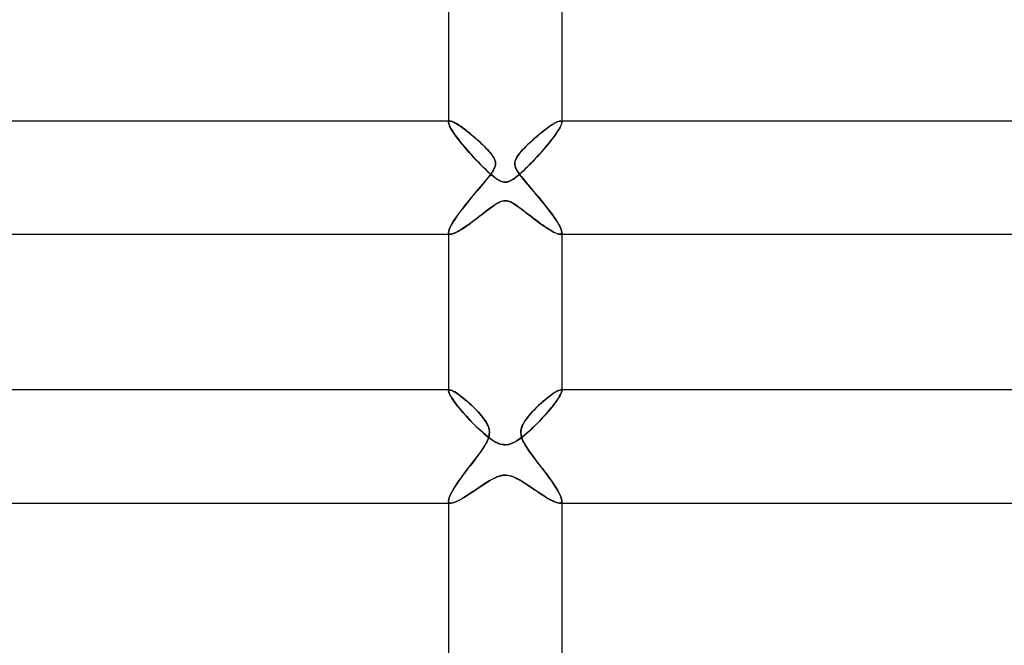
# Model space of a CAD drawing. Header units: millimetres. Extents: x -258 to 258, y -2 to 190.
# Tile 20 of 41: x -17 to 18, y 71 to 93. Entities that reach past the tile are written whole.
import ezdxf

# ---------------------------------------------------------------- set-up
doc = ezdxf.new("R2010")
doc.units = ezdxf.units.MM
doc.layers.add('HIDDEN', color=7, linetype='Continuous')
doc.layers.add('THICK', color=7, linetype='Continuous')

msp = doc.modelspace()

# ---------------------------------------------------------------- linework, layer by layer
at = {"layer": 'HIDDEN'}
for p, q in [((-2, 89.5), (-2, 89.447)), ((-2, 89.447), (-1.998, 89.464)), ((-1.999, 89.463), (-2, 89.447)), ((-1.996, 89.415), (-2, 89.447)), ((-2, 89.447), (-1.995, 89.411)), ((-1.994, 89.477), (-1.999, 89.463)), ((-1.998, 89.464), (-1.994, 89.477)), ((-1.984, 89.375), (-1.996, 89.415)), ((-1.995, 89.411), (-1.981, 89.366)), ((-1.994, 89.477), (-1.986, 89.487)), ((-1.987, 89.487), (-1.994, 89.477)), ((-1.976, 89.494), (-1.987, 89.487)), ((-1.986, 89.487), (-1.975, 89.495)), ((-1.963, 89.499), (-1.976, 89.494)), ((-1.975, 89.495), (-1.962, 89.499)), ((-1.947, 89.5), (-1.963, 89.499)), ((-1.962, 89.499), (-1.946, 89.5)), ((-1.912, 89.495), (-1.947, 89.5)), ((-1.87, 89.482), (-1.912, 89.495)), ((-1.819, 89.461), (-1.87, 89.482)), ((-1.763, 89.431), (-1.819, 89.461)), ((-1.7, 89.395), (-1.763, 89.431)), ((-1.633, 89.352), (-1.7, 89.395)), ((1.697, 89.393), (1.642, 89.358)), ((1.749, 89.424), (1.697, 89.393)), ((1.798, 89.45), (1.749, 89.424)), ((1.842, 89.471), (1.798, 89.45)), ((1.882, 89.487), (1.842, 89.471)), ((1.917, 89.496), (1.882, 89.487)), ((1.946, 89.5), (1.917, 89.496)), ((1.962, 89.499), (1.946, 89.5)), ((1.947, 89.5), (1.963, 89.499)), ((1.975, 89.495), (1.962, 89.499)), ((1.963, 89.499), (1.976, 89.494)), ((1.986, 89.487), (1.975, 89.495)), ((1.976, 89.494), (1.987, 89.487)), ((1.995, 89.411), (1.981, 89.366)), ((1.984, 89.375), (1.996, 89.415)), ((1.994, 89.477), (1.986, 89.487)), ((1.987, 89.487), (1.994, 89.477)), ((1.998, 89.464), (1.994, 89.477)), ((1.994, 89.477), (1.999, 89.463)), ((2, 89.447), (1.995, 89.411)), ((1.996, 89.415), (2, 89.447)), ((2, 89.447), (1.998, 89.464)), ((1.999, 89.463), (2, 89.447)), ((2, 89.5), (2, 89.447)), ((-1.965, 89.328), (-1.984, 89.375)), ((-1.981, 89.366), (-1.958, 89.313)), ((-1.938, 89.274), (-1.965, 89.328)), ((-1.958, 89.313), (-1.926, 89.253)), ((-1.904, 89.213), (-1.938, 89.274)), ((-1.926, 89.253), (-1.887, 89.186)), ((-1.863, 89.147), (-1.904, 89.213)), ((-1.887, 89.186), (-1.841, 89.114)), ((-1.815, 89.076), (-1.863, 89.147)), ((-1.841, 89.114), (-1.788, 89.037)), ((-1.762, 89.001), (-1.815, 89.076)), ((-1.56, 89.302), (-1.633, 89.352)), ((-1.483, 89.247), (-1.56, 89.302)), ((-1.403, 89.187), (-1.483, 89.247)), ((-1.32, 89.122), (-1.403, 89.187)), ((-1.235, 89.053), (-1.32, 89.122)), ((-1.149, 88.981), (-1.235, 89.053)), ((1.257, 89.071), (1.188, 89.014)), ((1.326, 89.126), (1.257, 89.071)), ((1.393, 89.179), (1.326, 89.126)), ((1.459, 89.229), (1.393, 89.179)), ((1.522, 89.275), (1.459, 89.229)), ((1.583, 89.318), (1.522, 89.275)), ((1.642, 89.358), (1.583, 89.318)), ((1.762, 89.001), (1.815, 89.076)), ((1.841, 89.114), (1.788, 89.037)), ((1.815, 89.076), (1.863, 89.147)), ((1.887, 89.186), (1.841, 89.114)), ((1.863, 89.147), (1.904, 89.213)), ((1.926, 89.253), (1.887, 89.186)), ((1.904, 89.213), (1.938, 89.274)), ((1.958, 89.313), (1.926, 89.253)), ((1.938, 89.274), (1.965, 89.328)), ((1.981, 89.366), (1.958, 89.313)), ((1.965, 89.328), (1.984, 89.375)), ((-1.788, 89.037), (-1.73, 88.956)), ((-1.704, 88.921), (-1.762, 89.001)), ((-1.73, 88.956), (-1.666, 88.872)), ((-1.641, 88.839), (-1.704, 88.921)), ((-1.666, 88.872), (-1.599, 88.785)), ((-1.573, 88.753), (-1.641, 88.839)), ((-1.599, 88.785), (-1.527, 88.696)), ((-1.502, 88.665), (-1.573, 88.753)), ((-1.527, 88.696), (-1.452, 88.605)), ((-1.062, 88.906), (-1.149, 88.981)), ((-0.974, 88.828), (-1.062, 88.906)), ((-0.886, 88.747), (-0.974, 88.828)), ((-0.8, 88.665), (-0.886, 88.747)), ((0.854, 88.717), (0.792, 88.658)), ((0.917, 88.776), (0.854, 88.717)), ((0.983, 88.836), (0.917, 88.776)), ((1.05, 88.896), (0.983, 88.836)), ((1.119, 88.955), (1.05, 88.896)), ((1.188, 89.014), (1.119, 88.955)), ((1.527, 88.696), (1.452, 88.605)), ((1.502, 88.665), (1.573, 88.753)), ((1.599, 88.785), (1.527, 88.696)), ((1.573, 88.753), (1.641, 88.839)), ((1.666, 88.872), (1.599, 88.785)), ((1.641, 88.839), (1.704, 88.921)), ((1.73, 88.956), (1.666, 88.872)), ((1.704, 88.921), (1.762, 89.001)), ((1.788, 89.037), (1.73, 88.956)), ((-1.427, 88.576), (-1.502, 88.665)), ((-1.452, 88.605), (-1.374, 88.513)), ((-1.349, 88.485), (-1.427, 88.576)), ((-1.374, 88.513), (-1.293, 88.42)), ((-1.269, 88.393), (-1.349, 88.485)), ((-1.293, 88.42), (-1.21, 88.326)), ((-1.188, 88.301), (-1.269, 88.393)), ((-0.717, 88.583), (-0.8, 88.665)), ((-0.64, 88.503), (-0.717, 88.583)), ((-0.569, 88.426), (-0.64, 88.503)), ((-0.506, 88.351), (-0.569, 88.426)), ((-0.453, 88.282), (-0.506, 88.351)), ((0.534, 88.385), (0.494, 88.336)), ((0.578, 88.436), (0.534, 88.385)), ((0.626, 88.489), (0.578, 88.436)), ((0.678, 88.544), (0.626, 88.489)), ((0.734, 88.6), (0.678, 88.544)), ((0.792, 88.658), (0.734, 88.6)), ((1.188, 88.301), (1.269, 88.393)), ((1.293, 88.42), (1.21, 88.326)), ((1.269, 88.393), (1.349, 88.485)), ((1.374, 88.513), (1.293, 88.42)), ((1.349, 88.485), (1.427, 88.576)), ((1.452, 88.605), (1.374, 88.513)), ((1.427, 88.576), (1.502, 88.665)), ((-1.21, 88.326), (-1.125, 88.232)), ((-1.104, 88.21), (-1.188, 88.301)), ((-1.125, 88.232), (-1.04, 88.141)), ((-1.02, 88.119), (-1.104, 88.21)), ((-1.04, 88.141), (-0.955, 88.052)), ((-0.935, 88.03), (-1.02, 88.119)), ((-0.955, 88.052), (-0.872, 87.966)), ((-0.849, 87.942), (-0.935, 88.03)), ((-0.413, 88.221), (-0.453, 88.282)), ((-0.385, 88.17), (-0.413, 88.221)), ((-0.365, 88.126), (-0.385, 88.17)), ((-0.352, 88.085), (-0.365, 88.126)), ((-0.343, 88.042), (-0.352, 88.085)), ((-0.339, 87.998), (-0.343, 88.042)), ((0.347, 88.066), (0.339, 88.008)), ((0.339, 88.008), (0.342, 87.95)), ((0.364, 88.122), (0.347, 88.066)), ((0.389, 88.177), (0.364, 88.122)), ((0.42, 88.232), (0.389, 88.177)), ((0.455, 88.285), (0.42, 88.232)), ((0.494, 88.336), (0.455, 88.285)), ((0.849, 87.942), (0.935, 88.03)), ((0.955, 88.052), (0.872, 87.966)), ((0.935, 88.03), (1.02, 88.119)), ((1.04, 88.141), (0.955, 88.052)), ((1.02, 88.119), (1.104, 88.21)), ((1.125, 88.232), (1.04, 88.141)), ((1.104, 88.21), (1.188, 88.301)), ((1.21, 88.326), (1.125, 88.232)), ((-0.872, 87.966), (-0.791, 87.884)), ((-0.763, 87.856), (-0.849, 87.942)), ((-0.791, 87.884), (-0.712, 87.806)), ((-0.677, 87.773), (-0.763, 87.856)), ((-0.712, 87.806), (-0.635, 87.733)), ((-0.594, 87.695), (-0.677, 87.773)), ((-0.635, 87.733), (-0.562, 87.666)), ((-0.513, 87.623), (-0.594, 87.695)), ((-0.562, 87.666), (-0.492, 87.604)), ((-0.495, 87.637), (-0.462, 87.683)), ((-0.462, 87.683), (-0.433, 87.729)), ((-0.433, 87.729), (-0.406, 87.774)), ((-0.406, 87.774), (-0.383, 87.819)), ((-0.383, 87.819), (-0.365, 87.863)), ((-0.365, 87.863), (-0.351, 87.908)), ((-0.351, 87.908), (-0.342, 87.953)), ((-0.342, 87.953), (-0.339, 87.998)), ((0.342, 87.95), (0.354, 87.894)), ((0.354, 87.894), (0.374, 87.84)), ((0.374, 87.84), (0.399, 87.788)), ((0.399, 87.788), (0.428, 87.736)), ((0.428, 87.736), (0.459, 87.688)), ((0.459, 87.688), (0.491, 87.642)), ((0.562, 87.666), (0.492, 87.604)), ((0.513, 87.623), (0.594, 87.695)), ((0.635, 87.733), (0.562, 87.666)), ((0.594, 87.695), (0.677, 87.773)), ((0.712, 87.806), (0.635, 87.733)), ((0.677, 87.773), (0.763, 87.856)), ((0.791, 87.884), (0.712, 87.806)), ((0.763, 87.856), (0.849, 87.942)), ((0.872, 87.966), (0.791, 87.884)), ((-0.793, 87.264), (-0.724, 87.347)), ((-0.724, 87.347), (-0.659, 87.426)), ((-0.659, 87.426), (-0.599, 87.5)), ((-0.599, 87.5), (-0.563, 87.545)), ((-0.563, 87.545), (-0.528, 87.591)), ((-0.528, 87.591), (-0.495, 87.637)), ((-0.436, 87.558), (-0.513, 87.623)), ((-0.492, 87.604), (-0.425, 87.549)), ((-0.363, 87.5), (-0.436, 87.558)), ((-0.425, 87.549), (-0.363, 87.5)), ((-0.327, 87.474), (-0.363, 87.5)), ((-0.363, 87.5), (-0.334, 87.479)), ((-0.334, 87.479), (-0.306, 87.459)), ((-0.293, 87.45), (-0.327, 87.474)), ((-0.306, 87.459), (-0.279, 87.441)), ((-0.261, 87.429), (-0.293, 87.45)), ((-0.279, 87.441), (-0.251, 87.423)), ((-0.231, 87.411), (-0.261, 87.429)), ((-0.251, 87.423), (-0.224, 87.408)), ((-0.203, 87.396), (-0.231, 87.411)), ((-0.224, 87.408), (-0.198, 87.393)), ((-0.176, 87.383), (-0.203, 87.396)), ((-0.198, 87.393), (-0.171, 87.38)), ((-0.152, 87.372), (-0.176, 87.383)), ((-0.171, 87.38), (-0.145, 87.369)), ((-0.129, 87.363), (-0.152, 87.372)), ((-0.145, 87.369), (-0.12, 87.36)), ((-0.107, 87.356), (-0.129, 87.363)), ((-0.12, 87.36), (-0.095, 87.352)), ((-0.085, 87.35), (-0.107, 87.356)), ((-0.095, 87.352), (-0.071, 87.346)), ((-0.064, 87.345), (-0.085, 87.35)), ((-0.071, 87.346), (-0.047, 87.342)), ((-0.042, 87.342), (-0.064, 87.345)), ((-0.047, 87.342), (-0.023, 87.34)), ((-0.021, 87.34), (-0.042, 87.342)), ((-0.023, 87.34), (0, 87.339)), ((0, 87.339), (-0.021, 87.34)), ((0, 87.339), (0.021, 87.34)), ((0.023, 87.34), (0, 87.339)), ((0.021, 87.34), (0.042, 87.342)), ((0.047, 87.342), (0.023, 87.34)), ((0.042, 87.342), (0.064, 87.345)), ((0.071, 87.346), (0.047, 87.342)), ((0.064, 87.345), (0.085, 87.35)), ((0.095, 87.352), (0.071, 87.346)), ((0.085, 87.35), (0.107, 87.356)), ((0.12, 87.36), (0.095, 87.352)), ((0.107, 87.356), (0.129, 87.363)), ((0.145, 87.369), (0.12, 87.36)), ((0.129, 87.363), (0.152, 87.372)), ((0.171, 87.38), (0.145, 87.369)), ((0.152, 87.372), (0.176, 87.383)), ((0.198, 87.393), (0.171, 87.38)), ((0.176, 87.383), (0.203, 87.396)), ((0.224, 87.408), (0.198, 87.393)), ((0.203, 87.396), (0.231, 87.411)), ((0.251, 87.423), (0.224, 87.408)), ((0.231, 87.411), (0.261, 87.429)), ((0.279, 87.441), (0.251, 87.423)), ((0.261, 87.429), (0.293, 87.45)), ((0.306, 87.459), (0.279, 87.441)), ((0.293, 87.45), (0.327, 87.474)), ((0.334, 87.479), (0.306, 87.459)), ((0.327, 87.474), (0.363, 87.5)), ((0.363, 87.5), (0.334, 87.479)), ((0.363, 87.5), (0.436, 87.558)), ((0.425, 87.549), (0.363, 87.5)), ((0.492, 87.604), (0.425, 87.549)), ((0.436, 87.558), (0.513, 87.623)), ((0.491, 87.642), (0.52, 87.601)), ((0.52, 87.601), (0.547, 87.566)), ((0.547, 87.566), (0.572, 87.534)), ((0.572, 87.534), (0.599, 87.5)), ((0.599, 87.5), (0.667, 87.416)), ((0.667, 87.416), (0.741, 87.327)), ((0.741, 87.327), (0.821, 87.232)), ((-1.106, 86.896), (-1.024, 86.993)), ((-1.024, 86.993), (-0.944, 87.087)), ((-0.944, 87.087), (-0.867, 87.177)), ((-0.867, 87.177), (-0.793, 87.264)), ((0.821, 87.232), (0.905, 87.133)), ((0.905, 87.133), (0.992, 87.031)), ((0.992, 87.031), (1.082, 86.925)), ((-1.354, 86.596), (-1.272, 86.697)), ((-1.272, 86.697), (-1.189, 86.797)), ((-1.189, 86.797), (-1.106, 86.896)), ((-0.319, 86.57), (-0.25, 86.61)), ((-0.201, 86.635), (-0.268, 86.6)), ((-0.25, 86.61), (-0.183, 86.643)), ((-0.144, 86.658), (-0.201, 86.635)), ((-0.183, 86.643), (-0.119, 86.667)), ((-0.095, 86.673), (-0.144, 86.658)), ((-0.119, 86.667), (-0.058, 86.681)), ((-0.047, 86.682), (-0.095, 86.673)), ((-0.058, 86.681), (0, 86.685)), ((0, 86.685), (-0.047, 86.682)), ((0.058, 86.681), (0, 86.685)), ((0, 86.685), (0.047, 86.682)), ((0.047, 86.682), (0.095, 86.673)), ((0.119, 86.667), (0.058, 86.681)), ((0.095, 86.673), (0.144, 86.658)), ((0.183, 86.643), (0.119, 86.667)), ((0.144, 86.658), (0.201, 86.635)), ((0.25, 86.61), (0.183, 86.643)), ((0.201, 86.635), (0.268, 86.6)), ((0.319, 86.57), (0.25, 86.61)), ((1.082, 86.925), (1.173, 86.817)), ((1.173, 86.817), (1.261, 86.71)), ((1.261, 86.71), (1.347, 86.605)), ((-1.653, 86.21), (-1.583, 86.304)), ((-1.583, 86.304), (-1.51, 86.4)), ((-1.51, 86.4), (-1.433, 86.497)), ((-1.433, 86.497), (-1.354, 86.596)), ((-0.706, 86.288), (-0.804, 86.212)), ((-0.802, 86.213), (-0.713, 86.283)), ((-0.713, 86.283), (-0.626, 86.35)), ((-0.61, 86.362), (-0.706, 86.288)), ((-0.626, 86.35), (-0.543, 86.413)), ((-0.517, 86.432), (-0.61, 86.362)), ((-0.543, 86.413), (-0.464, 86.471)), ((-0.429, 86.496), (-0.517, 86.432)), ((-0.464, 86.471), (-0.39, 86.523)), ((-0.345, 86.553), (-0.429, 86.496)), ((-0.39, 86.523), (-0.319, 86.57)), ((-0.268, 86.6), (-0.345, 86.553)), ((0.268, 86.6), (0.345, 86.553)), ((0.39, 86.523), (0.319, 86.57)), ((0.345, 86.553), (0.429, 86.496)), ((0.464, 86.471), (0.39, 86.523)), ((0.429, 86.496), (0.517, 86.432)), ((0.543, 86.413), (0.464, 86.471)), ((0.517, 86.432), (0.61, 86.362)), ((0.626, 86.35), (0.543, 86.413)), ((0.61, 86.362), (0.706, 86.288)), ((0.712, 86.283), (0.626, 86.35)), ((0.706, 86.288), (0.804, 86.212)), ((0.802, 86.213), (0.712, 86.283)), ((1.347, 86.605), (1.43, 86.501)), ((1.43, 86.501), (1.51, 86.399)), ((1.51, 86.399), (1.586, 86.3)), ((1.586, 86.3), (1.657, 86.204)), ((-1.881, 85.868), (-1.833, 85.947)), ((-1.833, 85.947), (-1.778, 86.031)), ((-1.778, 86.031), (-1.718, 86.119)), ((-1.718, 86.119), (-1.653, 86.21)), ((-1.194, 85.913), (-1.288, 85.845)), ((-1.234, 85.884), (-1.151, 85.945)), ((-1.098, 85.985), (-1.194, 85.913)), ((-1.151, 85.945), (-1.066, 86.009)), ((-1.001, 86.06), (-1.098, 85.985)), ((-1.066, 86.009), (-0.98, 86.076)), ((-0.903, 86.135), (-1.001, 86.06)), ((-0.98, 86.076), (-0.892, 86.144)), ((-0.804, 86.212), (-0.903, 86.135)), ((-0.892, 86.144), (-0.802, 86.213)), ((0.891, 86.144), (0.802, 86.213)), ((0.804, 86.212), (0.903, 86.135)), ((0.979, 86.076), (0.891, 86.144)), ((0.903, 86.135), (1.001, 86.06)), ((1.066, 86.009), (0.979, 86.076)), ((1.001, 86.06), (1.098, 85.985)), ((1.151, 85.945), (1.066, 86.009)), ((1.098, 85.985), (1.194, 85.913)), ((1.234, 85.884), (1.151, 85.945)), ((1.194, 85.913), (1.288, 85.845)), ((1.657, 86.204), (1.724, 86.111)), ((1.724, 86.111), (1.784, 86.022)), ((1.784, 86.022), (1.839, 85.938)), ((1.839, 85.938), (1.886, 85.86)), ((-2, 85.572), (-1.995, 85.615)), ((-2, 85.572), (-1.998, 85.55)), ((-1.998, 85.55), (-2, 85.572)), ((-1.995, 85.615), (-1.98, 85.667)), ((-1.98, 85.667), (-1.955, 85.727)), ((-1.955, 85.727), (-1.922, 85.794)), ((-1.922, 85.794), (-1.881, 85.868)), ((-1.706, 85.577), (-1.773, 85.544)), ((-1.738, 85.561), (-1.677, 85.592)), ((-1.632, 85.618), (-1.706, 85.577)), ((-1.677, 85.592), (-1.611, 85.63)), ((-1.553, 85.665), (-1.632, 85.618)), ((-1.611, 85.63), (-1.542, 85.672)), ((-1.469, 85.72), (-1.553, 85.665)), ((-1.542, 85.672), (-1.469, 85.719)), ((-1.38, 85.78), (-1.469, 85.72)), ((-1.469, 85.719), (-1.393, 85.77)), ((-1.393, 85.77), (-1.315, 85.825)), ((-1.288, 85.845), (-1.38, 85.78)), ((-1.315, 85.825), (-1.234, 85.884)), ((1.315, 85.826), (1.234, 85.884)), ((1.288, 85.845), (1.38, 85.78)), ((1.393, 85.771), (1.315, 85.826)), ((1.38, 85.78), (1.469, 85.72)), ((1.469, 85.72), (1.393, 85.771)), ((1.541, 85.673), (1.469, 85.72)), ((1.469, 85.72), (1.553, 85.665)), ((1.611, 85.63), (1.541, 85.673)), ((1.553, 85.665), (1.632, 85.618)), ((1.676, 85.593), (1.611, 85.63)), ((1.632, 85.618), (1.706, 85.577)), ((1.737, 85.561), (1.676, 85.593)), ((1.706, 85.577), (1.773, 85.544)), ((1.886, 85.86), (1.926, 85.787)), ((1.926, 85.787), (1.958, 85.721)), ((1.958, 85.721), (1.981, 85.663)), ((1.981, 85.663), (1.995, 85.613)), ((1.995, 85.613), (2, 85.572)), ((2, 85.572), (1.998, 85.55)), ((1.998, 85.55), (2, 85.572)), ((-2, 85.5), (-1.928, 85.5)), ((-1.998, 85.55), (-1.992, 85.531)), ((-1.992, 85.532), (-1.998, 85.55)), ((-1.982, 85.518), (-1.992, 85.532)), ((-1.992, 85.531), (-1.981, 85.518)), ((-1.967, 85.508), (-1.982, 85.518)), ((-1.981, 85.518), (-1.967, 85.508)), ((-1.967, 85.508), (-1.949, 85.502)), ((-1.949, 85.502), (-1.967, 85.508)), ((-1.949, 85.502), (-1.927, 85.5)), ((-1.927, 85.5), (-1.949, 85.502)), ((-1.884, 85.505), (-1.927, 85.5)), ((-1.927, 85.5), (-1.889, 85.504)), ((-1.889, 85.504), (-1.845, 85.516)), ((-1.832, 85.52), (-1.884, 85.505)), ((-1.845, 85.516), (-1.794, 85.535)), ((-1.773, 85.544), (-1.832, 85.52)), ((-1.794, 85.535), (-1.738, 85.561)), ((1.794, 85.535), (1.737, 85.561)), ((1.773, 85.544), (1.832, 85.52)), ((1.845, 85.516), (1.794, 85.535)), ((1.832, 85.52), (1.884, 85.505)), ((1.889, 85.504), (1.845, 85.516)), ((1.884, 85.505), (1.927, 85.5)), ((1.927, 85.5), (1.889, 85.504)), ((1.949, 85.502), (1.927, 85.5)), ((1.927, 85.5), (1.949, 85.502)), ((1.928, 85.5), (2, 85.5)), ((1.967, 85.508), (1.949, 85.502)), ((1.949, 85.502), (1.967, 85.508)), ((1.981, 85.518), (1.967, 85.508)), ((1.967, 85.508), (1.982, 85.518)), ((1.992, 85.531), (1.981, 85.518)), ((1.982, 85.518), (1.992, 85.532)), ((1.998, 85.55), (1.992, 85.531)), ((1.992, 85.532), (1.998, 85.55)), ((-2, 80), (-2, 79.958)), ((-1.97, 79.999), (-1.958, 80)), ((-1.957, 80), (-1.97, 79.999)), ((-1.925, 79.995), (-1.957, 80)), ((1.958, 80), (1.927, 79.996)), ((1.957, 80), (1.97, 79.999)), ((1.97, 79.999), (1.958, 80)), ((2, 80), (2, 79.958)), ((-2, 79.958), (-1.999, 79.971)), ((-1.999, 79.971), (-2, 79.957)), ((-1.995, 79.925), (-2, 79.958)), ((-2, 79.957), (-1.995, 79.925)), ((-1.999, 79.971), (-1.995, 79.982)), ((-1.995, 79.981), (-1.999, 79.971)), ((-1.995, 79.982), (-1.989, 79.99)), ((-1.989, 79.99), (-1.995, 79.981)), ((-1.981, 79.883), (-1.995, 79.925)), ((-1.995, 79.925), (-1.981, 79.884)), ((-1.989, 79.99), (-1.981, 79.996)), ((-1.981, 79.996), (-1.989, 79.99)), ((-1.981, 79.996), (-1.97, 79.999)), ((-1.97, 79.999), (-1.981, 79.996)), ((-1.981, 79.884), (-1.958, 79.834)), ((-1.957, 79.833), (-1.981, 79.883)), ((-1.958, 79.834), (-1.927, 79.778)), ((-1.925, 79.774), (-1.957, 79.833)), ((-1.927, 79.778), (-1.888, 79.715)), ((-1.885, 79.981), (-1.925, 79.995)), ((-1.884, 79.708), (-1.925, 79.774)), ((-1.888, 79.715), (-1.842, 79.647)), ((-1.838, 79.959), (-1.885, 79.981)), ((-1.834, 79.636), (-1.884, 79.708)), ((-1.784, 79.929), (-1.838, 79.959)), ((-1.724, 79.891), (-1.784, 79.929)), ((-1.659, 79.846), (-1.724, 79.891)), ((-1.589, 79.795), (-1.659, 79.846)), ((-1.516, 79.738), (-1.589, 79.795)), ((-1.44, 79.677), (-1.516, 79.738)), ((-1.362, 79.611), (-1.44, 79.677)), ((1.481, 79.71), (1.408, 79.65)), ((1.551, 79.766), (1.481, 79.71)), ((1.618, 79.816), (1.551, 79.766)), ((1.681, 79.862), (1.618, 79.816)), ((1.741, 79.902), (1.681, 79.862)), ((1.796, 79.936), (1.741, 79.902)), ((1.846, 79.963), (1.796, 79.936)), ((1.834, 79.636), (1.884, 79.708)), ((1.888, 79.715), (1.842, 79.647)), ((1.89, 79.983), (1.846, 79.963)), ((1.884, 79.708), (1.925, 79.774)), ((1.927, 79.778), (1.888, 79.715)), ((1.927, 79.996), (1.89, 79.983)), ((1.925, 79.774), (1.957, 79.833)), ((1.958, 79.834), (1.927, 79.778)), ((1.957, 79.833), (1.981, 79.883)), ((1.981, 79.884), (1.958, 79.834)), ((1.981, 79.996), (1.97, 79.999)), ((1.97, 79.999), (1.981, 79.996)), ((1.989, 79.99), (1.981, 79.996)), ((1.981, 79.996), (1.989, 79.99)), ((1.981, 79.883), (1.995, 79.925)), ((1.995, 79.925), (1.981, 79.884)), ((1.995, 79.982), (1.989, 79.99)), ((1.989, 79.99), (1.995, 79.981)), ((1.999, 79.971), (1.995, 79.982)), ((1.995, 79.981), (1.999, 79.971)), ((1.995, 79.925), (2, 79.958)), ((2, 79.957), (1.995, 79.925)), ((2, 79.958), (1.999, 79.971)), ((1.999, 79.971), (2, 79.957)), ((-1.842, 79.647), (-1.789, 79.573)), ((-1.778, 79.557), (-1.834, 79.636)), ((-1.789, 79.573), (-1.731, 79.496)), ((-1.714, 79.474), (-1.778, 79.557)), ((-1.731, 79.496), (-1.667, 79.415)), ((-1.645, 79.387), (-1.714, 79.474)), ((-1.667, 79.415), (-1.599, 79.331)), ((-1.57, 79.297), (-1.645, 79.387)), ((-1.599, 79.331), (-1.526, 79.245)), ((-1.284, 79.542), (-1.362, 79.611)), ((-1.206, 79.471), (-1.284, 79.542)), ((-1.129, 79.398), (-1.206, 79.471)), ((-1.054, 79.323), (-1.129, 79.398)), ((-0.981, 79.247), (-1.054, 79.323)), ((1.103, 79.372), (1.027, 79.296)), ((1.18, 79.446), (1.103, 79.372)), ((1.257, 79.518), (1.18, 79.446)), ((1.333, 79.586), (1.257, 79.518)), ((1.408, 79.65), (1.333, 79.586)), ((1.599, 79.331), (1.526, 79.245)), ((1.57, 79.297), (1.645, 79.387)), ((1.667, 79.415), (1.599, 79.331)), ((1.645, 79.387), (1.714, 79.474)), ((1.731, 79.496), (1.667, 79.415)), ((1.714, 79.474), (1.778, 79.557)), ((1.789, 79.573), (1.731, 79.496)), ((1.778, 79.557), (1.834, 79.636)), ((1.842, 79.647), (1.789, 79.573)), ((-1.491, 79.204), (-1.57, 79.297)), ((-1.526, 79.245), (-1.45, 79.157)), ((-1.407, 79.109), (-1.491, 79.204)), ((-1.45, 79.157), (-1.37, 79.068)), ((-1.321, 79.014), (-1.407, 79.109)), ((-1.37, 79.068), (-1.287, 78.978)), ((-1.232, 78.919), (-1.321, 79.014)), ((-1.287, 78.978), (-1.202, 78.888)), ((-0.911, 79.171), (-0.981, 79.247)), ((-0.846, 79.096), (-0.911, 79.171)), ((-0.785, 79.02), (-0.846, 79.096)), ((-0.728, 78.944), (-0.785, 79.02)), ((0.762, 78.99), (0.709, 78.915)), ((0.821, 79.066), (0.762, 78.99)), ((0.885, 79.142), (0.821, 79.066)), ((0.954, 79.219), (0.885, 79.142)), ((1.027, 79.296), (0.954, 79.219)), ((1.287, 78.978), (1.202, 78.888)), ((1.232, 78.919), (1.321, 79.014)), ((1.37, 79.068), (1.287, 78.978)), ((1.321, 79.014), (1.407, 79.109)), ((1.45, 79.157), (1.37, 79.068)), ((1.407, 79.109), (1.491, 79.204)), ((1.526, 79.245), (1.45, 79.157)), ((1.491, 79.204), (1.57, 79.297)), ((-1.143, 78.826), (-1.232, 78.919)), ((-1.202, 78.888), (-1.114, 78.797)), ((-1.052, 78.735), (-1.143, 78.826)), ((-1.114, 78.797), (-1.024, 78.707)), ((-0.962, 78.647), (-1.052, 78.735)), ((-1.024, 78.707), (-0.933, 78.62)), ((-0.872, 78.563), (-0.962, 78.647)), ((-0.933, 78.62), (-0.842, 78.536)), ((-0.679, 78.868), (-0.728, 78.944)), ((-0.636, 78.793), (-0.679, 78.868)), ((-0.605, 78.725), (-0.636, 78.793)), ((-0.582, 78.663), (-0.605, 78.725)), ((-0.568, 78.606), (-0.582, 78.663)), ((0.57, 78.616), (0.561, 78.568)), ((0.583, 78.664), (0.57, 78.616)), ((0.602, 78.717), (0.583, 78.664)), ((0.628, 78.776), (0.602, 78.717)), ((0.664, 78.843), (0.628, 78.776)), ((0.709, 78.915), (0.664, 78.843)), ((0.933, 78.62), (0.842, 78.536)), ((0.872, 78.563), (0.962, 78.647)), ((1.024, 78.707), (0.933, 78.62)), ((0.962, 78.647), (1.052, 78.735)), ((1.114, 78.797), (1.024, 78.707)), ((1.052, 78.735), (1.143, 78.826)), ((1.202, 78.888), (1.114, 78.797)), ((1.143, 78.826), (1.232, 78.919)), ((-0.782, 78.483), (-0.872, 78.563)), ((-0.842, 78.536), (-0.753, 78.457)), ((-0.695, 78.408), (-0.782, 78.483)), ((-0.753, 78.457), (-0.666, 78.384)), ((-0.607, 78.338), (-0.695, 78.408)), ((-0.666, 78.384), (-0.58, 78.316)), ((-0.521, 78.273), (-0.607, 78.338)), ((-0.605, 78.256), (-0.585, 78.314)), ((-0.585, 78.314), (-0.57, 78.373)), ((-0.58, 78.316), (-0.496, 78.256)), ((-0.57, 78.373), (-0.56, 78.432)), ((-0.559, 78.55), (-0.568, 78.606)), ((-0.56, 78.432), (-0.556, 78.491)), ((-0.556, 78.491), (-0.559, 78.55)), ((-0.435, 78.215), (-0.521, 78.273)), ((0.435, 78.215), (0.521, 78.273)), ((0.58, 78.316), (0.496, 78.256)), ((0.521, 78.273), (0.607, 78.338)), ((0.561, 78.568), (0.557, 78.519)), ((0.557, 78.519), (0.557, 78.47)), ((0.557, 78.47), (0.561, 78.421)), ((0.561, 78.421), (0.57, 78.373)), ((0.57, 78.373), (0.582, 78.325)), ((0.666, 78.384), (0.58, 78.316)), ((0.582, 78.325), (0.599, 78.273)), ((0.599, 78.273), (0.623, 78.215)), ((0.607, 78.338), (0.695, 78.408)), ((0.753, 78.457), (0.666, 78.384)), ((0.695, 78.408), (0.782, 78.483)), ((0.842, 78.536), (0.753, 78.457)), ((0.782, 78.483), (0.872, 78.563)), ((-0.799, 77.909), (-0.739, 78)), ((-0.739, 78), (-0.712, 78.045)), ((-0.712, 78.045), (-0.683, 78.094)), ((-0.683, 78.094), (-0.656, 78.145)), ((-0.656, 78.145), (-0.629, 78.2)), ((-0.629, 78.2), (-0.605, 78.256)), ((-0.496, 78.256), (-0.416, 78.202)), ((-0.351, 78.165), (-0.435, 78.215)), ((-0.416, 78.202), (-0.339, 78.158)), ((-0.271, 78.124), (-0.351, 78.165)), ((-0.339, 78.158), (-0.27, 78.124)), ((-0.197, 78.095), (-0.271, 78.124)), ((-0.27, 78.124), (-0.207, 78.099)), ((-0.207, 78.099), (-0.151, 78.081)), ((-0.128, 78.076), (-0.197, 78.095)), ((-0.151, 78.081), (-0.1, 78.07)), ((-0.064, 78.065), (-0.128, 78.076)), ((-0.1, 78.07), (-0.05, 78.063)), ((0, 78.061), (-0.064, 78.065)), ((-0.05, 78.063), (0, 78.061)), ((0, 78.061), (0.064, 78.065)), ((0.05, 78.063), (0, 78.061)), ((0.1, 78.07), (0.05, 78.063)), ((0.064, 78.065), (0.128, 78.076)), ((0.151, 78.081), (0.1, 78.07)), ((0.128, 78.076), (0.197, 78.095)), ((0.207, 78.099), (0.151, 78.081)), ((0.197, 78.095), (0.271, 78.124)), ((0.27, 78.124), (0.207, 78.099)), ((0.339, 78.158), (0.27, 78.124)), ((0.271, 78.124), (0.351, 78.165)), ((0.416, 78.202), (0.339, 78.158)), ((0.351, 78.165), (0.435, 78.215)), ((0.496, 78.256), (0.416, 78.202)), ((0.623, 78.215), (0.653, 78.15)), ((0.653, 78.15), (0.693, 78.077)), ((0.693, 78.077), (0.739, 78)), ((0.739, 78), (0.807, 77.897)), ((-1.092, 77.508), (-1.012, 77.613)), ((-1.012, 77.613), (-0.936, 77.715)), ((-0.936, 77.715), (-0.865, 77.814)), ((-0.865, 77.814), (-0.799, 77.909)), ((0.807, 77.897), (0.882, 77.789)), ((0.882, 77.789), (0.963, 77.679)), ((0.963, 77.679), (1.048, 77.566)), ((1.048, 77.566), (1.136, 77.451)), ((-1.339, 77.185), (-1.258, 77.292)), ((-1.258, 77.292), (-1.175, 77.4)), ((-1.175, 77.4), (-1.092, 77.508)), ((1.136, 77.451), (1.225, 77.334)), ((1.225, 77.334), (1.315, 77.217)), ((-1.643, 76.772), (-1.572, 76.872)), ((-1.572, 76.872), (-1.497, 76.974)), ((-1.497, 76.974), (-1.42, 77.079)), ((-1.42, 77.079), (-1.339, 77.185)), ((-0.381, 76.886), (-0.472, 76.838)), ((-0.441, 76.855), (-0.359, 76.896)), ((-0.293, 76.925), (-0.381, 76.886)), ((-0.359, 76.896), (-0.284, 76.928)), ((-0.212, 76.954), (-0.293, 76.925)), ((-0.284, 76.928), (-0.217, 76.952)), ((-0.217, 76.952), (-0.158, 76.969)), ((-0.137, 76.973), (-0.212, 76.954)), ((-0.158, 76.969), (-0.104, 76.98)), ((-0.068, 76.984), (-0.137, 76.973)), ((-0.104, 76.98), (-0.052, 76.986)), ((0, 76.988), (-0.068, 76.984)), ((-0.052, 76.986), (0, 76.988)), ((0.052, 76.986), (0, 76.988)), ((0, 76.988), (0.068, 76.984)), ((0.104, 76.98), (0.052, 76.986)), ((0.068, 76.984), (0.137, 76.973)), ((0.158, 76.969), (0.104, 76.98)), ((0.137, 76.973), (0.212, 76.954)), ((0.217, 76.952), (0.158, 76.969)), ((0.212, 76.954), (0.293, 76.925)), ((0.284, 76.928), (0.217, 76.952)), ((0.359, 76.896), (0.284, 76.928)), ((0.293, 76.925), (0.381, 76.886)), ((0.441, 76.855), (0.359, 76.896)), ((0.381, 76.886), (0.472, 76.838)), ((1.315, 77.217), (1.404, 77.1)), ((1.404, 77.1), (1.491, 76.983)), ((1.491, 76.983), (1.575, 76.868)), ((-1.827, 76.492), (-1.771, 76.581)), ((-1.771, 76.581), (-1.709, 76.675)), ((-1.709, 76.675), (-1.643, 76.772)), ((-0.943, 76.537), (-1.04, 76.471)), ((-0.98, 76.512), (-0.887, 76.575)), ((-0.847, 76.603), (-0.943, 76.537)), ((-0.887, 76.575), (-0.795, 76.637)), ((-0.751, 76.666), (-0.847, 76.603)), ((-0.795, 76.637), (-0.703, 76.698)), ((-0.657, 76.727), (-0.751, 76.666)), ((-0.703, 76.698), (-0.614, 76.755)), ((-0.564, 76.785), (-0.657, 76.727)), ((-0.614, 76.755), (-0.526, 76.807)), ((-0.472, 76.838), (-0.564, 76.785)), ((-0.526, 76.807), (-0.441, 76.855)), ((0.526, 76.807), (0.441, 76.855)), ((0.472, 76.838), (0.564, 76.785)), ((0.614, 76.755), (0.526, 76.807)), ((0.564, 76.785), (0.658, 76.727)), ((0.703, 76.698), (0.614, 76.755)), ((0.658, 76.727), (0.752, 76.666)), ((0.795, 76.637), (0.703, 76.698)), ((0.752, 76.666), (0.847, 76.602)), ((0.887, 76.575), (0.795, 76.637)), ((0.847, 76.602), (0.944, 76.537)), ((0.98, 76.512), (0.887, 76.575)), ((0.944, 76.537), (1.041, 76.471)), ((1.575, 76.868), (1.655, 76.755)), ((1.655, 76.755), (1.729, 76.646)), ((1.729, 76.646), (1.796, 76.543)), ((1.796, 76.543), (1.855, 76.445)), ((-1.995, 76.133), (-1.979, 76.19)), ((-1.979, 76.19), (-1.954, 76.255)), ((-1.954, 76.255), (-1.919, 76.328)), ((-1.919, 76.328), (-1.877, 76.407)), ((-1.877, 76.407), (-1.827, 76.492)), ((-1.522, 76.159), (-1.437, 76.21)), ((-1.421, 76.22), (-1.51, 76.166)), ((-1.437, 76.21), (-1.349, 76.265)), ((-1.329, 76.279), (-1.421, 76.22)), ((-1.349, 76.265), (-1.258, 76.324)), ((-1.234, 76.341), (-1.329, 76.279)), ((-1.258, 76.324), (-1.166, 76.386)), ((-1.138, 76.405), (-1.234, 76.341)), ((-1.166, 76.386), (-1.073, 76.448)), ((-1.04, 76.471), (-1.138, 76.405)), ((-1.073, 76.448), (-0.98, 76.512)), ((1.073, 76.448), (0.98, 76.512)), ((1.041, 76.471), (1.138, 76.405)), ((1.166, 76.386), (1.073, 76.448)), ((1.138, 76.405), (1.234, 76.34)), ((1.258, 76.324), (1.166, 76.386)), ((1.234, 76.34), (1.329, 76.278)), ((1.349, 76.265), (1.258, 76.324)), ((1.329, 76.278), (1.422, 76.22)), ((1.437, 76.21), (1.349, 76.265)), ((1.422, 76.22), (1.511, 76.166)), ((1.522, 76.159), (1.437, 76.21)), ((1.855, 76.445), (1.905, 76.355)), ((1.905, 76.355), (1.946, 76.273)), ((1.946, 76.273), (1.976, 76.2)), ((1.976, 76.2), (1.994, 76.137)), ((-2, 76.086), (-1.995, 76.133)), ((-2, 76.086), (-1.997, 76.059)), ((-1.998, 76.06), (-2, 76.086)), ((-2, 76), (-1.913, 76)), ((-1.99, 76.038), (-1.998, 76.06)), ((-1.997, 76.059), (-1.99, 76.037)), ((-1.978, 76.021), (-1.99, 76.038)), ((-1.99, 76.037), (-1.978, 76.021)), ((-1.978, 76.021), (-1.96, 76.009)), ((-1.961, 76.009), (-1.978, 76.021)), ((-1.939, 76.002), (-1.961, 76.009)), ((-1.96, 76.009), (-1.939, 76.002)), ((-1.939, 76.002), (-1.913, 76)), ((-1.913, 76), (-1.939, 76.002)), ((-1.913, 76), (-1.866, 76.005)), ((-1.865, 76.005), (-1.913, 76)), ((-1.866, 76.005), (-1.811, 76.02)), ((-1.809, 76.021), (-1.865, 76.005)), ((-1.811, 76.02), (-1.748, 76.044)), ((-1.744, 76.045), (-1.809, 76.021)), ((-1.748, 76.044), (-1.678, 76.075)), ((-1.673, 76.078), (-1.744, 76.045)), ((-1.678, 76.075), (-1.603, 76.114)), ((-1.594, 76.119), (-1.673, 76.078)), ((-1.603, 76.114), (-1.522, 76.159)), ((-1.51, 76.166), (-1.594, 76.119)), ((1.511, 76.166), (1.595, 76.118)), ((1.603, 76.114), (1.522, 76.159)), ((1.595, 76.118), (1.673, 76.078)), ((1.678, 76.075), (1.603, 76.114)), ((1.673, 76.078), (1.745, 76.045)), ((1.748, 76.044), (1.678, 76.075)), ((1.745, 76.045), (1.809, 76.02)), ((1.811, 76.02), (1.748, 76.044)), ((1.809, 76.02), (1.866, 76.005)), ((1.866, 76.005), (1.811, 76.02)), ((1.913, 76), (1.866, 76.005)), ((1.866, 76.005), (1.913, 76)), ((1.939, 76.002), (1.913, 76)), ((1.913, 76), (1.939, 76.002)), ((1.913, 76), (2, 76)), ((1.96, 76.009), (1.939, 76.002)), ((1.939, 76.002), (1.961, 76.009)), ((1.978, 76.021), (1.96, 76.009)), ((1.961, 76.009), (1.978, 76.021)), ((1.978, 76.021), (1.99, 76.038)), ((1.99, 76.037), (1.978, 76.021)), ((1.99, 76.038), (1.998, 76.06)), ((1.997, 76.059), (1.99, 76.037)), ((1.994, 76.137), (2, 76.086)), ((2, 76.086), (1.997, 76.059)), ((1.998, 76.06), (2, 76.086))]:
    msp.add_line(p, q, dxfattribs=at)
at = {"layer": 'THICK'}
for p, q in [((-2, 95.06), (-2, 89.5)), ((2, 95.06), (2, 89.5)), ((-1.947, 89.5), (-190.615, 89.5)), ((-1.946, 89.5), (-1.917, 89.496)), ((-1.917, 89.496), (-1.882, 89.487)), ((-1.882, 89.487), (-1.842, 89.471)), ((-1.842, 89.471), (-1.798, 89.45)), ((-1.798, 89.45), (-1.749, 89.424)), ((-1.749, 89.424), (-1.697, 89.393)), ((-1.697, 89.393), (-1.642, 89.358)), ((1.633, 89.352), (1.7, 89.395)), ((1.7, 89.395), (1.763, 89.431)), ((1.763, 89.431), (1.819, 89.461)), ((1.819, 89.461), (1.87, 89.482)), ((1.87, 89.482), (1.912, 89.495)), ((1.912, 89.495), (1.947, 89.5)), ((190.615, 89.5), (1.947, 89.5)), ((-1.642, 89.358), (-1.583, 89.318)), ((-1.583, 89.318), (-1.522, 89.275)), ((-1.522, 89.275), (-1.459, 89.229)), ((-1.459, 89.229), (-1.393, 89.179)), ((-1.393, 89.179), (-1.326, 89.126)), ((-1.326, 89.126), (-1.257, 89.071)), ((-1.257, 89.071), (-1.188, 89.014)), ((1.149, 88.981), (1.235, 89.053)), ((1.235, 89.053), (1.32, 89.122)), ((1.32, 89.122), (1.403, 89.187)), ((1.403, 89.187), (1.483, 89.247)), ((1.483, 89.247), (1.56, 89.302)), ((1.56, 89.302), (1.633, 89.352)), ((-1.188, 89.014), (-1.119, 88.955)), ((-1.119, 88.955), (-1.05, 88.896)), ((-1.05, 88.896), (-0.983, 88.836)), ((-0.983, 88.836), (-0.917, 88.776)), ((-0.917, 88.776), (-0.854, 88.717)), ((-0.854, 88.717), (-0.792, 88.658)), ((0.8, 88.665), (0.886, 88.747)), ((0.886, 88.747), (0.974, 88.828)), ((0.974, 88.828), (1.062, 88.906)), ((1.062, 88.906), (1.149, 88.981)), ((-0.792, 88.658), (-0.734, 88.6)), ((-0.734, 88.6), (-0.678, 88.544)), ((-0.678, 88.544), (-0.626, 88.489)), ((-0.626, 88.489), (-0.578, 88.436)), ((-0.578, 88.436), (-0.534, 88.385)), ((-0.534, 88.385), (-0.494, 88.336)), ((0.453, 88.282), (0.506, 88.351)), ((0.506, 88.351), (0.569, 88.426)), ((0.569, 88.426), (0.64, 88.503)), ((0.64, 88.503), (0.717, 88.583)), ((0.717, 88.583), (0.8, 88.665)), ((-0.494, 88.336), (-0.455, 88.285)), ((-0.455, 88.285), (-0.42, 88.232)), ((-0.42, 88.232), (-0.389, 88.177)), ((-0.389, 88.177), (-0.364, 88.122)), ((-0.364, 88.122), (-0.347, 88.066)), ((-0.347, 88.066), (-0.339, 88.008)), ((-0.339, 88.008), (-0.342, 87.95)), ((0.339, 87.998), (0.343, 88.042)), ((0.343, 88.042), (0.352, 88.085)), ((0.352, 88.085), (0.365, 88.126)), ((0.365, 88.126), (0.385, 88.17)), ((0.385, 88.17), (0.413, 88.221)), ((0.413, 88.221), (0.453, 88.282)), ((-0.459, 87.688), (-0.491, 87.642)), ((-0.428, 87.736), (-0.459, 87.688)), ((-0.399, 87.788), (-0.428, 87.736)), ((-0.374, 87.84), (-0.399, 87.788)), ((-0.354, 87.894), (-0.374, 87.84)), ((-0.342, 87.95), (-0.354, 87.894)), ((0.342, 87.953), (0.339, 87.998)), ((0.351, 87.908), (0.342, 87.953)), ((0.365, 87.863), (0.351, 87.908)), ((0.383, 87.819), (0.365, 87.863)), ((0.406, 87.774), (0.383, 87.819)), ((0.433, 87.729), (0.406, 87.774)), ((0.462, 87.683), (0.433, 87.729)), ((0.495, 87.637), (0.462, 87.683)), ((-0.741, 87.327), (-0.821, 87.232)), ((-0.667, 87.416), (-0.741, 87.327)), ((-0.599, 87.5), (-0.667, 87.416)), ((-0.572, 87.534), (-0.599, 87.5)), ((-0.547, 87.566), (-0.572, 87.534)), ((-0.52, 87.601), (-0.547, 87.566)), ((-0.491, 87.642), (-0.52, 87.601)), ((0.528, 87.591), (0.495, 87.637)), ((0.563, 87.545), (0.528, 87.591)), ((0.599, 87.5), (0.563, 87.545)), ((0.659, 87.426), (0.599, 87.5)), ((0.724, 87.347), (0.659, 87.426)), ((0.793, 87.264), (0.724, 87.347)), ((-0.992, 87.031), (-1.082, 86.925)), ((-0.905, 87.133), (-0.992, 87.031)), ((-0.821, 87.232), (-0.905, 87.133)), ((0.867, 87.177), (0.793, 87.264)), ((0.944, 87.087), (0.867, 87.177)), ((1.024, 86.993), (0.944, 87.087)), ((1.106, 86.896), (1.024, 86.993)), ((-1.261, 86.71), (-1.347, 86.605)), ((-1.173, 86.817), (-1.261, 86.71)), ((-1.082, 86.925), (-1.173, 86.817)), ((1.189, 86.797), (1.106, 86.896)), ((1.272, 86.697), (1.189, 86.797)), ((1.354, 86.596), (1.272, 86.697)), ((-1.586, 86.3), (-1.657, 86.204)), ((-1.51, 86.399), (-1.586, 86.3)), ((-1.43, 86.501), (-1.51, 86.399)), ((-1.347, 86.605), (-1.43, 86.501)), ((1.433, 86.497), (1.354, 86.596)), ((1.51, 86.4), (1.433, 86.497)), ((1.583, 86.304), (1.51, 86.4)), ((1.653, 86.21), (1.583, 86.304)), ((-1.839, 85.938), (-1.886, 85.86)), ((-1.784, 86.022), (-1.839, 85.938)), ((-1.724, 86.111), (-1.784, 86.022)), ((-1.657, 86.204), (-1.724, 86.111)), ((1.718, 86.119), (1.653, 86.21)), ((1.778, 86.031), (1.718, 86.119)), ((1.833, 85.947), (1.778, 86.031)), ((1.881, 85.868), (1.833, 85.947)), ((-1.995, 85.613), (-2, 85.572)), ((-2, 85.572), (-2, 80)), ((-1.981, 85.663), (-1.995, 85.613)), ((-1.958, 85.721), (-1.981, 85.663)), ((-1.926, 85.787), (-1.958, 85.721)), ((-1.886, 85.86), (-1.926, 85.787)), ((1.922, 85.794), (1.881, 85.868)), ((1.955, 85.727), (1.922, 85.794)), ((1.98, 85.667), (1.955, 85.727)), ((1.995, 85.615), (1.98, 85.667)), ((2, 85.572), (1.995, 85.615)), ((2, 85.572), (2, 80)), ((-190.615, 85.5), (-2, 85.5)), ((2, 85.5), (190.615, 85.5)), ((-1.958, 80), (-192.99, 80)), ((-1.958, 80), (-1.927, 79.996)), ((1.925, 79.995), (1.957, 80)), ((192.99, 80), (1.958, 80)), ((-1.927, 79.996), (-1.89, 79.983)), ((-1.89, 79.983), (-1.846, 79.963)), ((-1.846, 79.963), (-1.796, 79.936)), ((-1.796, 79.936), (-1.741, 79.902)), ((-1.741, 79.902), (-1.681, 79.862)), ((-1.681, 79.862), (-1.618, 79.816)), ((-1.618, 79.816), (-1.551, 79.766)), ((-1.551, 79.766), (-1.481, 79.71)), ((-1.481, 79.71), (-1.408, 79.65)), ((1.362, 79.611), (1.44, 79.677)), ((1.44, 79.677), (1.516, 79.738)), ((1.516, 79.738), (1.589, 79.795)), ((1.589, 79.795), (1.659, 79.846)), ((1.659, 79.846), (1.724, 79.891)), ((1.724, 79.891), (1.784, 79.929)), ((1.784, 79.929), (1.838, 79.959)), ((1.838, 79.959), (1.885, 79.981)), ((1.885, 79.981), (1.925, 79.995)), ((-1.408, 79.65), (-1.333, 79.586)), ((-1.333, 79.586), (-1.257, 79.518)), ((-1.257, 79.518), (-1.18, 79.446)), ((-1.18, 79.446), (-1.103, 79.372)), ((-1.103, 79.372), (-1.027, 79.296)), ((0.981, 79.247), (1.054, 79.323)), ((1.054, 79.323), (1.129, 79.398)), ((1.129, 79.398), (1.206, 79.471)), ((1.206, 79.471), (1.284, 79.542)), ((1.284, 79.542), (1.362, 79.611)), ((-1.027, 79.296), (-0.954, 79.219)), ((-0.954, 79.219), (-0.885, 79.142)), ((-0.885, 79.142), (-0.821, 79.066)), ((-0.821, 79.066), (-0.762, 78.99)), ((-0.762, 78.99), (-0.709, 78.915)), ((0.728, 78.944), (0.785, 79.02)), ((0.785, 79.02), (0.846, 79.096)), ((0.846, 79.096), (0.911, 79.171)), ((0.911, 79.171), (0.981, 79.247)), ((-0.709, 78.915), (-0.664, 78.843)), ((-0.664, 78.843), (-0.628, 78.776)), ((-0.628, 78.776), (-0.602, 78.717)), ((-0.602, 78.717), (-0.583, 78.664)), ((-0.583, 78.664), (-0.57, 78.616)), ((-0.57, 78.616), (-0.561, 78.568)), ((0.568, 78.606), (0.582, 78.663)), ((0.582, 78.663), (0.605, 78.725)), ((0.605, 78.725), (0.636, 78.793)), ((0.636, 78.793), (0.679, 78.868)), ((0.679, 78.868), (0.728, 78.944)), ((-0.599, 78.273), (-0.623, 78.215)), ((-0.582, 78.325), (-0.599, 78.273)), ((-0.57, 78.373), (-0.582, 78.325)), ((-0.561, 78.421), (-0.57, 78.373)), ((-0.561, 78.568), (-0.557, 78.519)), ((-0.557, 78.47), (-0.561, 78.421)), ((-0.557, 78.519), (-0.557, 78.47)), ((0.556, 78.491), (0.559, 78.55)), ((0.56, 78.432), (0.556, 78.491)), ((0.559, 78.55), (0.568, 78.606)), ((0.57, 78.373), (0.56, 78.432)), ((0.585, 78.314), (0.57, 78.373)), ((0.605, 78.256), (0.585, 78.314)), ((-0.739, 78), (-0.807, 77.897)), ((-0.693, 78.077), (-0.739, 78)), ((-0.653, 78.15), (-0.693, 78.077)), ((-0.623, 78.215), (-0.653, 78.15)), ((0.629, 78.2), (0.605, 78.256)), ((0.656, 78.145), (0.629, 78.2)), ((0.683, 78.094), (0.656, 78.145)), ((0.712, 78.045), (0.683, 78.094)), ((0.739, 78), (0.712, 78.045)), ((0.799, 77.909), (0.739, 78)), ((-1.048, 77.566), (-1.136, 77.451)), ((-0.963, 77.679), (-1.048, 77.566)), ((-0.882, 77.789), (-0.963, 77.679)), ((-0.807, 77.897), (-0.882, 77.789)), ((0.865, 77.814), (0.799, 77.909)), ((0.936, 77.715), (0.865, 77.814)), ((1.012, 77.613), (0.936, 77.715)), ((1.092, 77.508), (1.012, 77.613)), ((-1.225, 77.334), (-1.315, 77.217)), ((-1.136, 77.451), (-1.225, 77.334)), ((1.175, 77.4), (1.092, 77.508)), ((1.258, 77.292), (1.175, 77.4)), ((1.339, 77.185), (1.258, 77.292)), ((-1.491, 76.983), (-1.575, 76.868)), ((-1.404, 77.1), (-1.491, 76.983)), ((-1.315, 77.217), (-1.404, 77.1)), ((1.42, 77.079), (1.339, 77.185)), ((1.497, 76.974), (1.42, 77.079)), ((1.572, 76.872), (1.497, 76.974)), ((1.643, 76.772), (1.572, 76.872)), ((-1.796, 76.543), (-1.855, 76.445)), ((-1.729, 76.646), (-1.796, 76.543)), ((-1.655, 76.755), (-1.729, 76.646)), ((-1.575, 76.868), (-1.655, 76.755)), ((1.709, 76.675), (1.643, 76.772)), ((1.771, 76.581), (1.709, 76.675)), ((1.827, 76.492), (1.771, 76.581)), ((-1.976, 76.2), (-1.994, 76.137)), ((-1.946, 76.273), (-1.976, 76.2)), ((-1.905, 76.355), (-1.946, 76.273)), ((-1.855, 76.445), (-1.905, 76.355)), ((1.877, 76.407), (1.827, 76.492)), ((1.919, 76.328), (1.877, 76.407)), ((1.954, 76.255), (1.919, 76.328)), ((1.979, 76.19), (1.954, 76.255)), ((1.995, 76.133), (1.979, 76.19)), ((-192.991, 76), (-2, 76)), ((-1.994, 76.137), (-2, 76.086)), ((-2, 76.086), (-2, 70.5)), ((2, 76.086), (1.995, 76.133)), ((2, 76.086), (2, 70.5)), ((2, 76), (192.991, 76))]:
    msp.add_line(p, q, dxfattribs=at)

doc.saveas('drawing.dxf')
